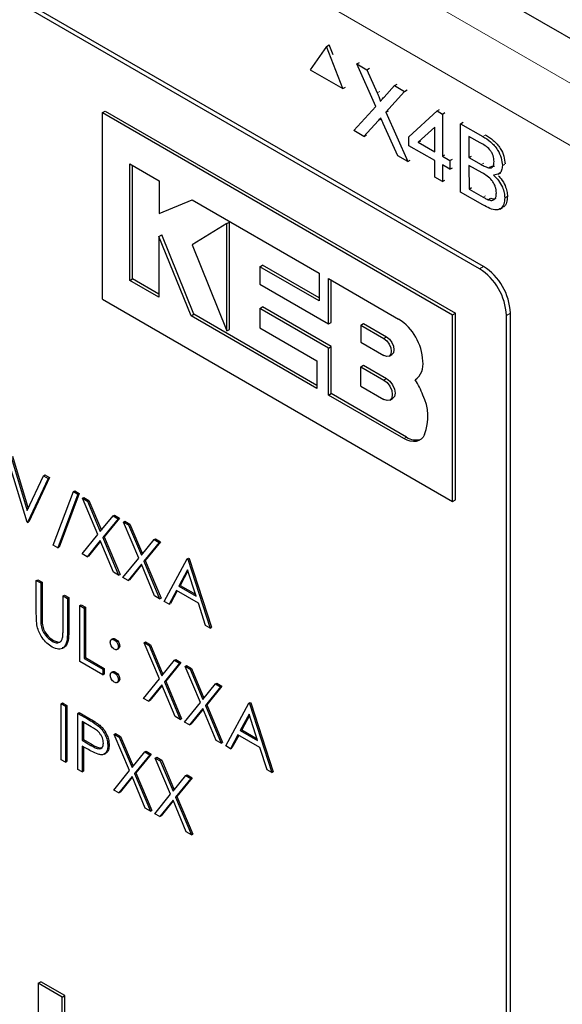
# Paper-space layout 'Blatt2' of a CAD drawing. Header units: millimetres. Extents: x 5 to 418, y 2 to 292.
# Tile 39 of 104: x 124.28 to 126.66, y 180.71 to 185.02. Entities that reach past the tile are written whole.
import ezdxf

# ---------------------------------------------------------------- set-up
doc = ezdxf.new("R2010")
doc.units = ezdxf.units.MM

psp = doc.layouts.new('Blatt2')

# ---------------------------------------------------------------- linework, layer by layer
at = {"color": 7, "linetype": 'Continuous', "lineweight": 25}
for p, q in [((128.9788, 183.6143), (117.7342, 190.1056)), ((126.3134, 183.9374), (120.3619, 187.3731)), ((126.2957, 183.9272), (120.4032, 187.3289)), ((125.6267, 184.8992), (125.5552, 184.7976)), ((125.6267, 184.8992), (125.6384, 184.906)), ((125.6983, 184.7152), (125.6267, 184.8992)), ((125.6555, 184.8622), (125.6384, 184.906)), ((125.7588, 184.8231), (125.7705, 184.8299)), ((125.5552, 184.7976), (125.6983, 184.7152)), ((125.8416, 184.6373), (125.7588, 184.8231)), ((125.7588, 184.8231), (125.8029, 184.7978)), ((125.8029, 184.7978), (125.8145, 184.8045)), ((125.8029, 184.7978), (125.8483, 184.6959)), ((125.6983, 184.7152), (125.7099, 184.7219)), ((125.8787, 184.6783), (125.9238, 184.7282)), ((125.9685, 184.7024), (125.886, 184.6113)), ((125.9238, 184.7282), (125.9352, 184.7348)), ((125.9238, 184.7282), (125.9685, 184.7024)), ((125.9685, 184.7024), (125.9799, 184.709)), ((124.6465, 184.6099), (124.6583, 184.6167)), ((124.6583, 184.6167), (126.1903, 183.7322)), ((125.7457, 184.5315), (125.8416, 184.6373)), ((125.886, 184.6113), (125.8973, 184.6179)), ((125.9871, 184.5038), (126.1101, 184.6171)), ((126.1101, 184.6171), (126.1212, 184.6235)), ((126.1101, 184.6171), (126.1334, 184.6037)), ((124.6465, 183.7933), (124.6465, 184.6099)), ((124.6465, 184.6099), (126.1785, 183.7254)), ((125.8518, 184.5734), (125.7904, 184.5058)), ((125.886, 184.6113), (125.9821, 184.3955)), ((126.1334, 184.6037), (126.1445, 184.6101)), ((126.1334, 184.6037), (126.1335, 184.4195)), ((125.7904, 184.5058), (125.7457, 184.5315)), ((125.9379, 184.4209), (125.8746, 184.563)), ((126.1002, 184.5465), (126.0282, 184.4802)), ((126.1003, 184.4387), (126.1002, 184.5465)), ((126.2133, 184.5615), (126.2243, 184.5679)), ((126.2135, 184.2622), (126.2133, 184.5615)), ((126.2133, 184.5615), (126.3105, 184.5056)), ((125.7904, 184.5058), (125.8018, 184.5124)), ((125.9871, 184.4654), (125.9871, 184.5038)), ((126.0282, 184.4802), (126.0393, 184.4866)), ((126.2994, 184.4774), (126.2499, 184.5059)), ((126.2499, 184.5059), (126.25, 184.4138)), ((126.1003, 184.4003), (125.9871, 184.4654)), ((126.0282, 184.4802), (126.1003, 184.4387)), ((125.9821, 184.3955), (125.9379, 184.4209)), ((125.9821, 184.3955), (125.9932, 184.4019)), ((126.1003, 184.3274), (126.1003, 184.4003)), ((126.1335, 184.4195), (126.1445, 184.4259)), ((126.1335, 184.4195), (126.1668, 184.4003)), ((126.1668, 184.4003), (126.1778, 184.4067)), ((126.1668, 184.4003), (126.1669, 184.362)), ((126.25, 184.4138), (126.2609, 184.4201)), ((126.25, 184.4138), (126.3035, 184.383)), ((124.7658, 184.3856), (124.8933, 184.312)), ((124.7658, 183.8759), (124.7658, 184.3856)), ((124.7776, 183.8827), (124.7776, 184.3788)), ((126.1669, 184.362), (126.1336, 184.3811)), ((126.1336, 184.3811), (126.1336, 184.3082)), ((126.1669, 184.362), (126.1778, 184.3683)), ((126.3072, 184.3464), (126.25, 184.3793)), ((126.25, 184.3793), (126.2501, 184.2757)), ((126.3347, 184.3686), (126.3455, 184.3748)), ((126.3964, 184.3786), (126.4071, 184.3847)), ((126.1336, 184.3082), (126.1003, 184.3274)), ((126.1336, 184.3082), (126.1445, 184.3145)), ((126.3778, 184.3403), (126.3899, 184.3473)), ((124.8933, 184.312), (124.8933, 184.1692)), ((126.2501, 184.2757), (126.2609, 184.2819)), ((126.2501, 184.2757), (126.3115, 184.2403)), ((124.8933, 184.1692), (125.0384, 184.2282)), ((125.0384, 184.2282), (125.5949, 183.907)), ((126.311, 184.2061), (126.2135, 184.2622)), ((126.3337, 184.229), (126.3444, 184.2352)), ((126.4065, 184.2368), (126.4171, 184.243)), ((126.3844, 184.1874), (126.3964, 184.1944)), ((125.1905, 184.1245), (125.0384, 184.0316)), ((125.1905, 184.1245), (125.2023, 184.1313)), ((125.1905, 183.6551), (125.1905, 184.1245)), ((125.2023, 183.6619), (125.2023, 184.1313)), ((124.8932, 184.0687), (124.905, 184.0755)), ((124.8932, 184.0687), (124.8932, 183.8023)), ((125.0336, 183.7212), (124.8932, 184.0687)), ((125.0454, 183.728), (124.905, 184.0755)), ((125.0384, 184.0316), (125.1905, 183.6551)), ((125.3349, 183.9361), (125.3467, 183.9429)), ((125.3349, 183.9361), (125.3349, 183.8589)), ((125.5949, 183.786), (125.3349, 183.9361)), ((125.5949, 183.7996), (125.3467, 183.9429)), ((124.7658, 183.8759), (124.7776, 183.8827)), ((124.8932, 183.8159), (124.7776, 183.8827)), ((125.5949, 183.907), (125.5949, 183.786)), ((125.6352, 183.6855), (125.6352, 183.8837)), ((125.6352, 183.8837), (125.9419, 183.7066)), ((124.8932, 183.8023), (124.7658, 183.8759)), ((125.3349, 183.8589), (125.6352, 183.6855)), ((125.647, 183.6923), (125.647, 183.8769)), ((124.6465, 183.7933), (126.1785, 182.9089)), ((125.335, 183.7534), (125.3467, 183.7602)), ((125.335, 183.7534), (125.335, 183.6681)), ((125.6352, 183.5801), (125.335, 183.7534)), ((125.647, 183.5869), (125.3467, 183.7602)), ((125.0336, 183.7212), (125.0454, 183.728)), ((125.5845, 183.4032), (125.0336, 183.7212)), ((125.5845, 183.4168), (125.0454, 183.728)), ((126.1785, 183.7254), (126.1903, 183.7322)), ((126.1785, 182.9089), (126.1785, 183.7254)), ((126.1903, 182.9157), (126.1903, 183.7322)), ((126.4136, 178.2795), (126.4136, 183.7231)), ((126.4312, 178.2216), (126.4312, 183.7333)), ((125.335, 183.6681), (125.5845, 183.524)), ((125.6352, 183.6855), (125.647, 183.6923)), ((125.7766, 183.6802), (125.7884, 183.687)), ((125.7766, 183.6802), (125.7766, 183.6054)), ((125.7766, 183.6802), (125.8776, 183.6219)), ((125.7884, 183.687), (125.8894, 183.6287)), ((125.1905, 183.6551), (125.2023, 183.6619)), ((125.6352, 183.5801), (125.647, 183.5869)), ((125.6352, 183.3739), (125.6352, 183.5801)), ((125.647, 183.3807), (125.647, 183.5869)), ((125.7766, 183.6054), (125.8776, 183.5472)), ((125.9004, 183.5449), (125.9122, 183.5517)), ((125.5845, 183.524), (125.5845, 183.4032)), ((125.7766, 183.4985), (125.7884, 183.5053)), ((125.7766, 183.4131), (125.7766, 183.4985)), ((125.7766, 183.4985), (125.8776, 183.4402)), ((125.7884, 183.5053), (125.8894, 183.447)), ((125.7766, 183.4131), (125.8776, 183.3548)), ((126.0148, 183.4407), (126.0151, 183.4409)), ((125.6352, 183.3739), (125.647, 183.3807)), ((125.9644, 183.1839), (125.6352, 183.3739)), ((125.9762, 183.1907), (125.647, 183.3807)), ((125.9037, 183.3522), (125.9155, 183.359)), ((124.3156, 182.8182), (124.2258, 183.115)), ((124.2521, 183.1066), (124.3211, 182.8784)), ((124.2462, 183.1032), (124.3169, 182.8693)), ((124.3169, 182.8693), (124.3876, 183.0216)), ((124.3876, 183.0216), (124.3935, 183.025)), ((124.3876, 183.0216), (124.408, 183.0098)), ((124.3935, 183.025), (124.4139, 183.0132)), ((124.408, 183.0098), (124.3183, 182.8166)), ((124.4139, 183.0132), (124.3242, 182.82)), ((124.408, 183.0098), (124.4139, 183.0132)), ((124.4298, 182.7177), (124.5185, 182.9523)), ((124.5386, 182.9407), (124.4498, 182.7061)), ((124.5445, 182.9441), (124.4557, 182.7095)), ((124.5185, 182.9523), (124.5244, 182.9557)), ((124.5185, 182.9523), (124.5386, 182.9407)), ((124.5244, 182.9557), (124.5445, 182.9441)), ((124.5386, 182.9407), (124.5445, 182.9441)), ((124.559, 182.9227), (124.5649, 182.9261)), ((124.559, 182.9227), (124.5809, 182.91)), ((124.6255, 182.7642), (124.559, 182.9227)), ((124.5649, 182.9261), (124.5868, 182.9134)), ((124.5809, 182.91), (124.5868, 182.9134)), ((124.5809, 182.91), (124.6365, 182.7777)), ((124.5868, 182.9134), (124.6413, 182.7836)), ((126.1785, 182.9089), (126.1903, 182.9157)), ((124.692, 182.8458), (124.6979, 182.8492)), ((124.6979, 182.8492), (124.7199, 182.8366)), ((124.3183, 182.8166), (124.3156, 182.8182)), ((124.3183, 182.8166), (124.3242, 182.82)), ((124.6365, 182.7777), (124.692, 182.8458)), ((124.714, 182.8332), (124.6475, 182.7515)), ((124.7199, 182.8366), (124.6534, 182.7549)), ((124.692, 182.8458), (124.714, 182.8332)), ((124.714, 182.8332), (124.7199, 182.8366)), ((124.7385, 182.819), (124.7444, 182.8224)), ((124.7385, 182.819), (124.7604, 182.8063)), ((124.805, 182.6606), (124.7385, 182.819)), ((124.7444, 182.8224), (124.7663, 182.8097)), ((124.7604, 182.8063), (124.7663, 182.8097)), ((124.7604, 182.8063), (124.816, 182.6741)), ((124.7663, 182.8097), (124.8208, 182.68)), ((124.5563, 182.6793), (124.6255, 182.7642)), ((124.6365, 182.7381), (124.5782, 182.6666)), ((124.6375, 182.7355), (124.5841, 182.67)), ((124.6947, 182.5993), (124.6365, 182.7381)), ((124.6475, 182.7515), (124.6534, 182.7549)), ((124.6475, 182.7515), (124.7167, 182.5866)), ((124.6534, 182.7549), (124.7226, 182.59)), ((124.816, 182.6741), (124.8715, 182.7422)), ((124.8935, 182.7295), (124.827, 182.6479)), ((124.8994, 182.7329), (124.8329, 182.6513)), ((124.8715, 182.7422), (124.8774, 182.7456)), ((124.8715, 182.7422), (124.8935, 182.7295)), ((124.8774, 182.7456), (124.8994, 182.7329)), ((124.8935, 182.7295), (124.8994, 182.7329)), ((124.4498, 182.7061), (124.4298, 182.7177)), ((124.4498, 182.7061), (124.4557, 182.7095)), ((124.5782, 182.6666), (124.5563, 182.6793)), ((124.5782, 182.6666), (124.5841, 182.67)), ((124.7357, 182.5756), (124.805, 182.6606)), ((124.816, 182.6344), (124.7577, 182.563)), ((124.8742, 182.4957), (124.816, 182.6344)), ((124.827, 182.6479), (124.8329, 182.6513)), ((124.827, 182.6479), (124.8962, 182.483)), ((124.8329, 182.6513), (124.9021, 182.4864)), ((124.9166, 182.4712), (125.0172, 182.6581)), ((125.0172, 182.6581), (125.0231, 182.6615)), ((125.0172, 182.6581), (125.02, 182.6565)), ((125.02, 182.6565), (125.0258, 182.6599)), ((125.02, 182.6565), (125.1179, 182.3551)), ((125.0231, 182.6615), (125.0258, 182.6599)), ((125.0258, 182.6599), (125.1237, 182.3585)), ((124.7167, 182.5866), (124.6947, 182.5993)), ((124.7167, 182.5866), (124.7226, 182.59)), ((124.817, 182.6319), (124.7636, 182.5664)), ((125.0184, 182.6097), (124.98, 182.5383)), ((125.0199, 182.605), (124.9859, 182.5417)), ((125.0558, 182.4945), (125.0184, 182.6097)), ((124.3564, 182.5633), (124.3623, 182.5667)), ((124.3564, 182.5633), (124.3754, 182.5523)), ((124.3564, 182.4154), (124.3564, 182.5633)), ((124.3623, 182.5667), (124.3813, 182.5557)), ((124.3754, 182.5523), (124.3813, 182.5557)), ((124.3754, 182.5523), (124.3754, 182.4055)), ((124.3813, 182.5557), (124.3813, 182.4089)), ((124.7577, 182.563), (124.7357, 182.5756)), ((124.7577, 182.563), (124.7636, 182.5664)), ((124.9696, 182.5191), (124.9374, 182.4592)), ((124.9727, 182.5173), (124.9433, 182.4626)), ((125.0658, 182.4636), (124.9696, 182.5191)), ((124.98, 182.5383), (124.9859, 182.5417)), ((124.98, 182.5383), (125.0558, 182.4945)), ((124.9859, 182.5417), (125.0531, 182.5029)), ((124.4733, 182.4958), (124.4792, 182.4992)), ((124.4733, 182.349), (124.4733, 182.4958)), ((124.4733, 182.4958), (124.4923, 182.4848)), ((124.4792, 182.4992), (124.4982, 182.4882)), ((124.4923, 182.4848), (124.4982, 182.4882)), ((124.4923, 182.4848), (124.4923, 182.3369)), ((124.4982, 182.4882), (124.4982, 182.3403)), ((124.8962, 182.483), (124.8742, 182.4957)), ((124.8962, 182.483), (124.9021, 182.4864)), ((124.9374, 182.4592), (124.9166, 182.4712)), ((124.9374, 182.4592), (124.9433, 182.4626)), ((125.0972, 182.367), (125.0658, 182.4636)), ((124.5467, 182.4534), (124.5526, 182.4568)), ((124.5467, 182.4534), (124.5658, 182.4424)), ((124.5467, 182.2084), (124.5467, 182.4534)), ((124.5526, 182.4568), (124.5717, 182.4458)), ((124.5658, 182.4424), (124.5717, 182.4458)), ((124.5658, 182.4424), (124.5658, 182.2226)), ((124.5717, 182.4458), (124.5717, 182.226)), ((124.3762, 182.3725), (124.3821, 182.3759)), ((125.1179, 182.3551), (125.0972, 182.367)), ((125.1179, 182.3551), (125.1237, 182.3585)), ((124.4254, 182.2973), (124.4313, 182.3007)), ((124.6919, 182.3085), (124.6846, 182.3043)), ((124.6977, 182.3035), (124.7036, 182.3069)), ((124.8282, 182.2909), (124.8341, 182.2943)), ((124.8282, 182.2909), (124.8502, 182.2782)), ((124.8948, 182.1325), (124.8282, 182.2909)), ((124.8341, 182.2943), (124.8561, 182.2816)), ((124.7094, 182.2609), (124.7168, 182.2652)), ((124.7154, 182.2728), (124.7212, 182.2762)), ((124.8502, 182.2782), (124.8561, 182.2816)), ((124.8502, 182.2782), (124.9057, 182.146)), ((124.8561, 182.2816), (124.9106, 182.1519)), ((124.6474, 182.1503), (124.5467, 182.2084)), ((124.5658, 182.2226), (124.5717, 182.226)), ((124.5658, 182.2226), (124.6474, 182.1755)), ((124.5717, 182.226), (124.6533, 182.1789)), ((124.9057, 182.146), (124.9613, 182.2141)), ((124.9891, 182.2048), (124.9226, 182.1232)), ((124.9613, 182.2141), (124.9672, 182.2175)), ((124.9613, 182.2141), (124.9832, 182.2014)), ((124.9672, 182.2175), (124.9891, 182.2048)), ((124.9832, 182.2014), (124.9891, 182.2048)), ((124.6474, 182.1755), (124.6533, 182.1789)), ((124.6474, 182.1755), (124.6474, 182.1503)), ((124.6533, 182.1789), (124.6533, 182.1537)), ((124.6918, 182.1641), (124.6845, 182.1598)), ((124.6977, 182.159), (124.7036, 182.1624)), ((124.9832, 182.2014), (124.9167, 182.1198)), ((125.0077, 182.1873), (125.0136, 182.1907)), ((125.0077, 182.1873), (125.0297, 182.1746)), ((125.0743, 182.0288), (125.0077, 182.1873)), ((125.0136, 182.1907), (125.0356, 182.178)), ((125.0297, 182.1746), (125.0356, 182.178)), ((125.0297, 182.1746), (125.0852, 182.0423)), ((125.0356, 182.178), (125.0901, 182.0483)), ((124.6474, 182.1503), (124.6533, 182.1537)), ((124.7093, 182.1165), (124.7167, 182.1207)), ((124.7154, 182.1284), (124.7212, 182.1318)), ((124.8255, 182.0475), (124.8948, 182.1325)), ((124.9167, 182.1198), (124.9226, 182.1232)), ((124.9167, 182.1198), (124.986, 181.9549)), ((124.9226, 182.1232), (124.9918, 181.9583)), ((124.9057, 182.1063), (124.8475, 182.0348)), ((124.9068, 182.1038), (124.8534, 182.0382)), ((124.964, 181.9676), (124.9057, 182.1063)), ((125.0852, 182.0423), (125.1408, 182.1105)), ((125.1627, 182.0978), (125.0962, 182.0162)), ((125.1686, 182.1012), (125.1021, 182.0196)), ((125.1408, 182.1105), (125.1467, 182.1139)), ((125.1408, 182.1105), (125.1627, 182.0978)), ((125.1467, 182.1139), (125.1686, 182.1012)), ((125.1627, 182.0978), (125.1686, 182.1012)), ((124.8475, 182.0348), (124.8255, 182.0475)), ((124.8475, 182.0348), (124.8534, 182.0382)), ((125.2865, 182.0264), (125.2924, 182.0298)), ((125.2924, 182.0298), (125.2951, 182.0282)), ((124.4651, 182.0242), (124.471, 182.0276)), ((124.4651, 182.0242), (124.4842, 182.0132)), ((124.4651, 181.7792), (124.4651, 182.0242)), ((124.471, 182.0276), (124.4901, 182.0166)), ((124.4842, 182.0132), (124.4901, 182.0166)), ((124.4842, 182.0132), (124.4842, 181.7682)), ((124.4901, 182.0166), (124.4901, 181.7716)), ((125.005, 181.9439), (125.0743, 182.0288)), ((125.0852, 182.0027), (125.027, 181.9312)), ((125.0863, 182.0002), (125.0329, 181.9346)), ((125.1435, 181.8639), (125.0852, 182.0027)), ((125.0962, 182.0162), (125.1021, 182.0196)), ((125.0962, 182.0162), (125.1655, 181.8513)), ((125.1021, 182.0196), (125.1713, 181.8547)), ((125.1858, 181.8395), (125.2865, 182.0264)), ((125.2865, 182.0264), (125.2892, 182.0248)), ((125.2892, 182.0248), (125.2951, 182.0282)), ((125.2892, 182.0248), (125.3871, 181.7233)), ((125.2951, 182.0282), (125.393, 181.7267)), ((124.5386, 181.9818), (124.5445, 181.9852)), ((124.5386, 181.9818), (124.5802, 181.9578)), ((124.5386, 181.7368), (124.5386, 181.9818)), ((124.5445, 181.9852), (124.5861, 181.9612)), ((124.5964, 181.9233), (124.5576, 181.9457)), ((124.5576, 181.9457), (124.5576, 181.864)), ((124.986, 181.9549), (124.964, 181.9676)), ((124.986, 181.9549), (124.9918, 181.9583)), ((125.027, 181.9312), (125.005, 181.9439)), ((125.2876, 181.9779), (125.2492, 181.9065)), ((125.2892, 181.9732), (125.2551, 181.9099)), ((125.325, 181.8628), (125.2876, 181.9779)), ((124.5635, 181.9423), (124.5635, 181.8674)), ((124.6285, 181.9262), (124.6344, 181.9296)), ((125.027, 181.9312), (125.0329, 181.9346)), ((125.2492, 181.9065), (125.2551, 181.9099)), ((125.2492, 181.9065), (125.325, 181.8628)), ((125.2551, 181.9099), (125.3223, 181.8712)), ((124.5576, 181.864), (124.5635, 181.8674)), ((124.5576, 181.864), (124.5948, 181.842)), ((124.5635, 181.8674), (124.6006, 181.8454)), ((124.6977, 181.8899), (124.7036, 181.8934)), ((124.6977, 181.8899), (124.7196, 181.8773)), ((124.7642, 181.7315), (124.6977, 181.8899)), ((124.7036, 181.8934), (124.7255, 181.8807)), ((124.7196, 181.8773), (124.7255, 181.8807)), ((124.7196, 181.8773), (124.7752, 181.745)), ((124.7255, 181.8807), (124.78, 181.7509)), ((125.1655, 181.8513), (125.1435, 181.8639)), ((125.2389, 181.8874), (125.2066, 181.8275)), ((125.242, 181.8856), (125.2125, 181.8309)), ((125.335, 181.8319), (125.2389, 181.8874)), ((124.5728, 181.8301), (124.5576, 181.8389)), ((124.5576, 181.8389), (124.5576, 181.7258)), ((124.5635, 181.8355), (124.5635, 181.7292)), ((124.6691, 181.8407), (124.675, 181.8441)), ((124.8307, 181.8131), (124.8366, 181.8165)), ((124.8366, 181.8165), (124.8586, 181.8039)), ((125.1655, 181.8513), (125.1713, 181.8547)), ((125.2066, 181.8275), (125.1858, 181.8395)), ((125.2066, 181.8275), (125.2125, 181.8309)), ((125.3664, 181.7352), (125.335, 181.8319)), ((124.4842, 181.7682), (124.4651, 181.7792)), ((124.4842, 181.7682), (124.4901, 181.7716)), ((124.6536, 181.8037), (124.6609, 181.8079)), ((124.7752, 181.745), (124.8307, 181.8131)), ((124.8527, 181.8005), (124.7862, 181.7188)), ((124.8586, 181.8039), (124.7921, 181.7222)), ((124.8307, 181.8131), (124.8527, 181.8005)), ((124.8527, 181.8005), (124.8586, 181.8039)), ((124.8772, 181.7863), (124.8831, 181.7897)), ((124.8772, 181.7863), (124.8991, 181.7736)), ((124.9437, 181.6279), (124.8772, 181.7863)), ((124.8831, 181.7897), (124.905, 181.777)), ((124.8991, 181.7736), (124.905, 181.777)), ((124.8991, 181.7736), (124.9547, 181.6414)), ((124.905, 181.777), (124.9595, 181.6473)), ((124.5576, 181.7258), (124.5386, 181.7368)), ((124.5576, 181.7258), (124.5635, 181.7292)), ((124.695, 181.6466), (124.7642, 181.7315)), ((125.3871, 181.7233), (125.3664, 181.7352)), ((124.7752, 181.7054), (124.7169, 181.6339)), ((124.7762, 181.7028), (124.7228, 181.6373)), ((124.8334, 181.5666), (124.7752, 181.7054)), ((124.7862, 181.7188), (124.7921, 181.7222)), ((124.7862, 181.7188), (124.8554, 181.5539)), ((124.7921, 181.7222), (124.8613, 181.5573)), ((124.9547, 181.6414), (125.0102, 181.7095)), ((125.0322, 181.6968), (124.9657, 181.6152)), ((125.0381, 181.7002), (124.9716, 181.6186)), ((125.0102, 181.7095), (125.0161, 181.7129)), ((125.0102, 181.7095), (125.0322, 181.6968)), ((125.0161, 181.7129), (125.0381, 181.7002)), ((125.0322, 181.6968), (125.0381, 181.7002)), ((125.3871, 181.7233), (125.393, 181.7267)), ((124.7169, 181.6339), (124.695, 181.6466)), ((124.7169, 181.6339), (124.7228, 181.6373)), ((124.8744, 181.5429), (124.9437, 181.6279)), ((124.9547, 181.6017), (124.8964, 181.5303)), ((124.9557, 181.5992), (124.9023, 181.5337)), ((125.0129, 181.463), (124.9547, 181.6017)), ((124.9657, 181.6152), (124.9716, 181.6186)), ((124.9657, 181.6152), (125.0349, 181.4503)), ((124.9716, 181.6186), (125.0408, 181.4537)), ((124.8554, 181.5539), (124.8334, 181.5666)), ((124.8554, 181.5539), (124.8613, 181.5573)), ((124.8964, 181.5303), (124.8744, 181.5429)), ((124.8964, 181.5303), (124.9023, 181.5337)), ((125.0349, 181.4503), (125.0129, 181.463)), ((125.0349, 181.4503), (125.0408, 181.4537)), ((124.364, 180.8013), (124.3758, 180.8081)), ((124.4689, 180.7407), (124.364, 180.8013)), ((124.364, 180.8013), (124.364, 180.3931)), ((124.4807, 180.7476), (124.3758, 180.8081)), ((124.4689, 180.7407), (124.4807, 180.7476)), ((124.4689, 180.3325), (124.4689, 180.7407)), ((124.4807, 180.3393), (124.4807, 180.7476))]:
    psp.add_line(p, q, dxfattribs=at)
at = {"color": 7, "linetype": 'Continuous', "lineweight": 18}
for p, q in [((119.7411, 188.7521), (127.1698, 184.4636)), ((127.052, 184.2595), (119.6233, 188.548)), ((125.8483, 184.6959), (125.8597, 184.7025)), ((125.8518, 184.5734), (125.8631, 184.58)), ((126.3105, 184.5056), (126.3214, 184.5119)), ((126.3035, 184.383), (126.3143, 184.3893)), ((126.3115, 184.2403), (126.3222, 184.2465)), ((126.2957, 183.9272), (126.3134, 183.9374)), ((126.4136, 183.7231), (126.4312, 183.7333)), ((125.8776, 183.6219), (125.8894, 183.6287)), ((125.8776, 183.4402), (125.8894, 183.447)), ((125.9644, 183.1839), (125.9762, 183.1907)), ((124.3754, 182.4055), (124.3813, 182.4089)), ((124.4923, 182.3369), (124.4982, 182.3403)), ((124.5802, 181.9578), (124.5861, 181.9612)), ((124.5948, 181.842), (124.6006, 181.8454))]:
    psp.add_line(p, q, dxfattribs=at)
at = {"color": 7, "linetype": 'Continuous', "lineweight": 25, "flags": 128}
for points in [[(125.8894, 183.6287), (125.9017, 183.6187), (125.9122, 183.6045), (125.9192, 183.5884), (125.9217, 183.5726), (125.9192, 183.5598), (125.9122, 183.5517), (125.9122, 183.5517)], [(125.8776, 183.6219), (125.89, 183.6119), (125.9004, 183.5977), (125.9075, 183.5816), (125.9099, 183.5658), (125.9075, 183.553), (125.9004, 183.5449), (125.89, 183.5429), (125.8776, 183.5472)], [(125.8776, 183.4402), (125.8917, 183.4288), (125.9037, 183.4126), (125.9117, 183.3941), (125.9145, 183.3762), (125.9117, 183.3614), (125.9037, 183.3522), (125.8917, 183.3499), (125.8776, 183.3548)], [(125.8894, 183.447), (125.9035, 183.4356), (125.9155, 183.4194), (125.9235, 183.4009), (125.9263, 183.383), (125.9235, 183.3682), (125.9155, 183.359), (125.9155, 183.359)], [(126.0552, 183.2019), (126.0488, 183.1906), (126.0404, 183.1817), (126.0305, 183.1753), (126.0191, 183.1716), (126.0065, 183.1706), (125.993, 183.1723), (125.9788, 183.1768), (125.9644, 183.1839)]]:
    psp.add_lwpolyline(points, dxfattribs=at)
at = {"color": 7, "linetype": 'Continuous', "lineweight": 25}
for centre, radius, start, end in [((126.1577, 183.7114), 0.2561, 2.6055, 57.3945), ((126.1754, 183.7216), 0.2561, 2.6055, 57.3945), ((125.8179, 183.5127), 0.2302, 2.6055, 57.3945), ((125.9646, 183.5087), 0.0845, 306.49, 9.8709), ((125.7472, 183.266), 0.3196, 19.8361, 33.1349), ((125.8564, 183.2799), 0.2136, 338.5903, 26.3014), ((126.0181, 183.2523), 0.0745, 235.721, 286.5942)]:
    psp.add_arc(centre, radius, start, end, dxfattribs=at)
for points, knots in [([(125.8483, 184.6959), (125.8512, 184.6891), (125.8553, 184.6797), (125.8603, 184.6675), (125.8613, 184.6622), (125.8618, 184.6596)], [0, 0, 0, 0, 0.561277, 0.781763, 1, 1, 1, 1]), ([(125.8618, 184.6596), (125.8649, 184.6631), (125.8706, 184.6693), (125.8762, 184.6756), (125.8787, 184.6783)], [0, 0, 0, 0, 0.56, 1, 1, 1, 1]), ([(125.864, 184.587), (125.8617, 184.5845), (125.8576, 184.58), (125.8535, 184.5755), (125.8518, 184.5734)], [0, 0, 0, 0, 0.560002, 1, 1, 1, 1]), ([(125.8746, 184.563), (125.8726, 184.5675), (125.8691, 184.5755), (125.8655, 184.5835), (125.864, 184.587)], [0, 0, 0, 0, 0.56, 1, 1, 1, 1]), ([(126.3105, 184.5056), (126.322, 184.4985), (126.345, 184.4844), (126.375, 184.4507), (126.3928, 184.4117), (126.3952, 184.3896), (126.3964, 184.3786)], [0, 0, 0, 0, 0.281116, 0.560026, 0.780112, 1, 1, 1, 1]), ([(126.3223, 184.5124), (126.3338, 184.5053), (126.3568, 184.4912), (126.3868, 184.4575), (126.4046, 184.4185), (126.407, 184.3964), (126.4082, 184.3854)], [0, 0, 0, 0, 0.281116, 0.560026, 0.780112, 1, 1, 1, 1]), ([(126.3598, 184.3959), (126.359, 184.4045), (126.3579, 184.4174), (126.3499, 184.4357), (126.3323, 184.46), (126.314, 184.4697), (126.2994, 184.4774)], [0, 0, 0, 0, 0.249512, 0.375019, 0.500244, 1, 1, 1, 1]), ([(126.3035, 184.383), (126.3094, 184.3796), (126.3199, 184.3736), (126.3302, 184.3701), (126.3347, 184.3686)], [0, 0, 0, 0, 0.560393, 1, 1, 1, 1]), ([(126.3347, 184.3686), (126.3389, 184.3681), (126.3472, 184.3672), (126.3579, 184.3755), (126.3591, 184.3882), (126.3598, 184.3959)], [0, 0, 0, 0, 0.280869, 0.561063, 1, 1, 1, 1]), ([(126.3465, 184.3754), (126.3509, 184.3746), (126.3567, 184.3735), (126.3603, 184.3768), (126.3612, 184.3776)], [0, 0, 0, 0, 0.752288, 1, 1, 1, 1]), ([(126.3964, 184.3786), (126.3957, 184.3713), (126.3943, 184.3566), (126.3817, 184.3392), (126.3667, 184.3376), (126.3575, 184.3366)], [0, 0, 0, 0, 0.280336, 0.5608, 1, 1, 1, 1]), ([(126.3699, 184.2585), (126.3691, 184.2675), (126.3679, 184.2811), (126.3594, 184.3002), (126.3418, 184.3263), (126.3226, 184.3374), (126.3072, 184.3464)], [0, 0, 0, 0, 0.249802, 0.375546, 0.501154, 1, 1, 1, 1]), ([(126.3575, 184.3366), (126.3651, 184.3291), (126.3802, 184.3141), (126.3962, 184.2861), (126.4052, 184.2593), (126.4061, 184.2443), (126.4065, 184.2368)], [0, 0, 0, 0, 0.280211, 0.55967, 0.779709, 1, 1, 1, 1]), ([(126.3785, 184.3333), (126.3828, 184.3289), (126.3946, 184.317), (126.4079, 184.2929), (126.417, 184.2661), (126.4179, 184.2512), (126.4183, 184.2437)], [0, 0, 0, 0, 0.1828293, 0.5000963, 0.7499051, 1, 1, 1, 1]), ([(126.4065, 184.2368), (126.4057, 184.2274), (126.4041, 184.2086), (126.3915, 184.1892), (126.3613, 184.1794), (126.3317, 184.1951), (126.311, 184.2061)], [0, 0, 0, 0, 0.187143, 0.374319, 0.560786, 1, 1, 1, 1]), ([(126.3115, 184.2403), (126.3157, 184.2379), (126.3231, 184.2337), (126.3305, 184.2304), (126.3337, 184.229)], [0, 0, 0, 0, 0.560099, 1, 1, 1, 1]), ([(126.3337, 184.229), (126.3395, 184.2273), (126.3509, 184.224), (126.3629, 184.2307), (126.3691, 184.2431), (126.3696, 184.2534), (126.3699, 184.2585)], [0, 0, 0, 0, 0.2802899, 0.5590179, 0.7794024, 1, 1, 1, 1]), ([(126.3455, 184.2358), (126.3514, 184.2338), (126.3604, 184.2307), (126.3664, 184.2349), (126.3685, 184.2363)], [0, 0, 0, 0, 0.658037, 1, 1, 1, 1]), ([(126.4183, 184.2437), (126.4174, 184.2345), (126.4156, 184.216), (126.4072, 184.1993), (126.3986, 184.1969), (126.3969, 184.1965)], [0, 0, 0, 0, 0.445207, 0.890493, 1, 1, 1, 1]), ([(124.3601, 182.3615), (124.3588, 182.3719), (124.3564, 182.3904), (124.3564, 182.4077), (124.3564, 182.4154)], [0, 0, 0, 0, 0.5594986, 1, 1, 1, 1]), ([(124.3754, 182.4055), (124.3754, 182.3995), (124.3753, 182.3886), (124.376, 182.3774), (124.3762, 182.3725)], [0, 0, 0, 0, 0.560124, 1, 1, 1, 1]), ([(124.3813, 182.4089), (124.3813, 182.4029), (124.3812, 182.392), (124.3819, 182.3808), (124.3821, 182.3759)], [0, 0, 0, 0, 0.560124, 1, 1, 1, 1]), ([(124.3821, 182.3759), (124.3835, 182.3676), (124.3862, 182.3511), (124.4044, 182.3213), (124.4211, 182.3086), (124.4313, 182.3007)], [0, 0, 0, 0, 0.281057, 0.560821, 1, 1, 1, 1]), ([(124.4264, 182.2716), (124.4184, 182.2769), (124.4023, 182.2875), (124.382, 182.3113), (124.3671, 182.3371), (124.3625, 182.3534), (124.3601, 182.3615)], [0, 0, 0, 0, 0.280221, 0.559914, 0.779952, 1, 1, 1, 1]), ([(124.3762, 182.3725), (124.3776, 182.3642), (124.3803, 182.3477), (124.3985, 182.3179), (124.4152, 182.3052), (124.4254, 182.2973)], [0, 0, 0, 0, 0.281057, 0.560821, 1, 1, 1, 1]), ([(124.4923, 182.3369), (124.4922, 182.3233), (124.4918, 182.2964), (124.479, 182.2676), (124.4543, 182.259), (124.4357, 182.2674), (124.4264, 182.2716)], [0, 0, 0, 0, 0.281655, 0.560111, 0.78008, 1, 1, 1, 1]), ([(124.4982, 182.3403), (124.498, 182.3269), (124.4974, 182.3005), (124.4875, 182.2727), (124.4736, 182.2699), (124.4695, 182.269)], [0, 0, 0, 0, 0.41567, 0.82662, 1, 1, 1, 1]), ([(124.4711, 182.3122), (124.4719, 182.3188), (124.4734, 182.3306), (124.4733, 182.3434), (124.4733, 182.349)], [0, 0, 0, 0, 0.559624, 1, 1, 1, 1]), ([(124.4254, 182.2973), (124.4312, 182.2947), (124.4429, 182.2894), (124.4571, 182.2916), (124.4667, 182.2996), (124.4697, 182.308), (124.4711, 182.3122)], [0, 0, 0, 0, 0.279787, 0.559377, 0.779569, 1, 1, 1, 1]), ([(124.4313, 182.3007), (124.437, 182.2982), (124.4486, 182.2932), (124.4601, 182.2935), (124.4641, 182.2972), (124.4645, 182.2975)], [0, 0, 0, 0, 0.473792, 0.947251, 1, 1, 1, 1]), ([(124.68, 182.2932), (124.6803, 182.2961), (124.681, 182.3017), (124.6858, 182.3056), (124.6915, 182.3063), (124.6956, 182.3044), (124.6977, 182.3035)], [0, 0, 0, 0, 0.279585, 0.559454, 0.779697, 1, 1, 1, 1]), ([(124.6977, 182.2626), (124.6951, 182.2645), (124.6898, 182.2682), (124.6841, 182.2771), (124.6805, 182.2858), (124.6802, 182.2908), (124.68, 182.2932)], [0, 0, 0, 0, 0.279647, 0.559299, 0.779615, 1, 1, 1, 1]), ([(124.6914, 182.3078), (124.6917, 182.3081), (124.6932, 182.3096), (124.6975, 182.3096), (124.7016, 182.3078), (124.7036, 182.3069)], [0, 0, 0, 0, 0.111363, 0.55562, 1, 1, 1, 1]), ([(124.6977, 182.3035), (124.7003, 182.3016), (124.7055, 182.2979), (124.7112, 182.289), (124.7149, 182.2802), (124.7152, 182.2753), (124.7154, 182.2728)], [0, 0, 0, 0, 0.279602, 0.559212, 0.779475, 1, 1, 1, 1]), ([(124.7036, 182.3069), (124.7062, 182.305), (124.7114, 182.3013), (124.7171, 182.2924), (124.7208, 182.2836), (124.7211, 182.2787), (124.7212, 182.2762)], [0, 0, 0, 0, 0.279602, 0.559212, 0.779475, 1, 1, 1, 1]), ([(124.7154, 182.2728), (124.7151, 182.27), (124.7145, 182.2643), (124.7096, 182.2605), (124.7038, 182.2597), (124.6997, 182.2616), (124.6977, 182.2626)], [0, 0, 0, 0, 0.279517, 0.559326, 0.779544, 1, 1, 1, 1]), ([(124.7212, 182.2762), (124.721, 182.2733), (124.7206, 182.268), (124.7173, 182.266), (124.7158, 182.265)], [0, 0, 0, 0, 0.556603, 1, 1, 1, 1]), ([(124.68, 182.1488), (124.6803, 182.1516), (124.6809, 182.1573), (124.6857, 182.1612), (124.6915, 182.1619), (124.6956, 182.16), (124.6977, 182.159)], [0, 0, 0, 0, 0.2795762, 0.5592837, 0.7795524, 1, 1, 1, 1]), ([(124.6913, 182.1634), (124.6916, 182.1637), (124.6931, 182.1652), (124.6975, 182.1652), (124.7015, 182.1633), (124.7036, 182.1624)], [0, 0, 0, 0, 0.116538, 0.55809, 1, 1, 1, 1]), ([(124.6977, 182.159), (124.7003, 182.1571), (124.7055, 182.1534), (124.7112, 182.1445), (124.7149, 182.1358), (124.7152, 182.1308), (124.7154, 182.1284)], [0, 0, 0, 0, 0.2796016, 0.559212, 0.7794752, 1, 1, 1, 1]), ([(124.7036, 182.1624), (124.7062, 182.1605), (124.7114, 182.1568), (124.7171, 182.1479), (124.7208, 182.1392), (124.7211, 182.1342), (124.7212, 182.1318)], [0, 0, 0, 0, 0.2796016, 0.559212, 0.7794752, 1, 1, 1, 1]), ([(124.6977, 182.1182), (124.6951, 182.12), (124.6899, 182.1238), (124.6841, 182.1326), (124.6806, 182.1414), (124.6802, 182.1463), (124.68, 182.1488)], [0, 0, 0, 0, 0.279581, 0.559143, 0.779575, 1, 1, 1, 1]), ([(124.7154, 182.1284), (124.715, 182.1255), (124.7144, 182.1199), (124.7096, 182.116), (124.7038, 182.1153), (124.6997, 182.1172), (124.6977, 182.1182)], [0, 0, 0, 0, 0.2794691, 0.5593578, 0.7796739, 1, 1, 1, 1]), ([(124.7212, 182.1318), (124.721, 182.1289), (124.7205, 182.1236), (124.7172, 182.1215), (124.7158, 182.1206)], [0, 0, 0, 0, 0.554441, 1, 1, 1, 1]), ([(124.5802, 181.9578), (124.5892, 181.9526), (124.6054, 181.9433), (124.6214, 181.9314), (124.6285, 181.9262)], [0, 0, 0, 0, 0.5603137, 1, 1, 1, 1]), ([(124.5861, 181.9612), (124.5951, 181.956), (124.6113, 181.9467), (124.6273, 181.9348), (124.6344, 181.9296)], [0, 0, 0, 0, 0.5603137, 1, 1, 1, 1]), ([(124.6501, 181.8516), (124.6491, 181.8592), (124.6477, 181.8706), (124.6399, 181.8862), (124.6249, 181.9072), (124.6091, 181.9162), (124.5964, 181.9233)], [0, 0, 0, 0, 0.248969, 0.374729, 0.500383, 1, 1, 1, 1]), ([(124.6285, 181.9262), (124.6349, 181.9198), (124.6478, 181.907), (124.6612, 181.8827), (124.6682, 181.8598), (124.6688, 181.8471), (124.6691, 181.8407)], [0, 0, 0, 0, 0.279705, 0.559381, 0.779509, 1, 1, 1, 1]), ([(124.6344, 181.9296), (124.6408, 181.9232), (124.6537, 181.9104), (124.667, 181.8861), (124.6741, 181.8632), (124.6747, 181.8505), (124.675, 181.8441)], [0, 0, 0, 0, 0.279705, 0.559381, 0.779509, 1, 1, 1, 1]), ([(124.6268, 181.803), (124.6168, 181.8073), (124.5988, 181.8151), (124.5807, 181.8255), (124.5728, 181.8301)], [0, 0, 0, 0, 0.5596942, 1, 1, 1, 1]), ([(124.5948, 181.842), (124.6077, 181.8345), (124.6239, 181.8251), (124.6395, 181.8283), (124.6477, 181.8349), (124.6491, 181.8449), (124.6501, 181.8516)], [0, 0, 0, 0, 0.499721, 0.62535, 0.751083, 1, 1, 1, 1]), ([(124.6006, 181.8454), (124.6133, 181.8383), (124.6292, 181.8294), (124.6434, 181.8308), (124.6455, 181.8326), (124.6457, 181.8328)], [0, 0, 0, 0, 0.782951, 0.979784, 1, 1, 1, 1]), ([(124.6691, 181.8407), (124.6686, 181.8329), (124.6676, 181.8174), (124.657, 181.8039), (124.6425, 181.7995), (124.632, 181.8018), (124.6268, 181.803)], [0, 0, 0, 0, 0.280099, 0.559324, 0.779458, 1, 1, 1, 1]), ([(124.675, 181.8441), (124.6744, 181.8365), (124.6732, 181.8213), (124.6663, 181.8095), (124.6604, 181.8078), (124.6601, 181.8077)], [0, 0, 0, 0, 0.486653, 0.971789, 1, 1, 1, 1])]:
    psp.add_open_spline(points, degree=3, knots=knots, dxfattribs=at)

doc.saveas('drawing.dxf')
